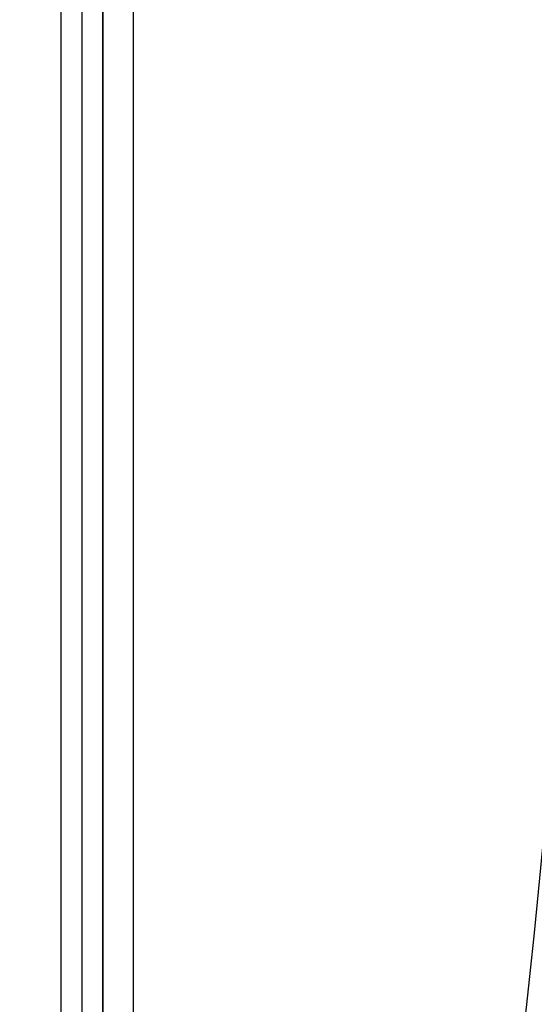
# Model space of a CAD drawing. Extents: x -225 to 225, y -83 to 164.
# Tile 5 of 22: x -96 to -84, y 10 to 34. Entities that reach past the tile are written whole.
import ezdxf

# ---------------------------------------------------------------- set-up
doc = ezdxf.new("R2010")
doc.units = 0
doc.header["$MEASUREMENT"] = 0
doc.layers.add('MODEL_238_2', color=1, linetype='CONTINUOUS')

msp = doc.modelspace()

# ---------------------------------------------------------------- linework, layer by layer
at = {"layer": 'MODEL_238_2'}
for p, q in [((-95, -43.9, 0.737), (-95, 43.9, 0.737)), ((-95, -43.9, 25), (-95, 43.9, 25)), ((-95, -43.9, 12.868), (-95, 43.9, 12.868)), ((-94.5, -43.9, 25), (-94.5, 43.9, 25)), ((-94, -43.9, 0.737), (-94, 43.9, 0.737)), ((-94, 43.9, 25), (-94, -43.9, 25)), ((-94, -43.9, 12.868), (-94, 43.9, 12.868)), ((-93.263, -43.263, -1), (-93.263, 43.263, -1)), ((-93.263, -43.263), (-93.263, 43.263))]:
    msp.add_line(p, q, dxfattribs=at)
at = {"layer": 'MODEL_238_2', "extrusion": (0.909961, -0.018987, 0.414258)}
for radius, end in [(100, 304.67879), (100, 304.67879), (96, 304.8762), (96, 304.8762)]:
    msp.add_arc((28.701, 250.596, -20.922), radius, 240.48928, end, dxfattribs=at)
at = {"layer": 'MODEL_238_2', "extrusion": (0.222168, 0.865817, -0.448332)}
for radius, start, end in [(100, 62.39036, 152.39036), (96, 62.39036, 152.39036), (100, 242.39036, 332.39036), (96, 242.39036, 332.39036), (96, 152.39036, 242.39036), (100, 152.39036, 242.39036)]:
    msp.add_arc((126.162, 196.082, -98.463), radius, start, end, dxfattribs=at)
at = {"layer": 'MODEL_238_2', "extrusion": (-0.350159, 0.5, 0.792078)}
for radius in [100, 96]:
    msp.add_arc((82.188, 58.119, 232.222), radius, 47.2621, 137.2621, dxfattribs=at)

doc.saveas('drawing.dxf')
